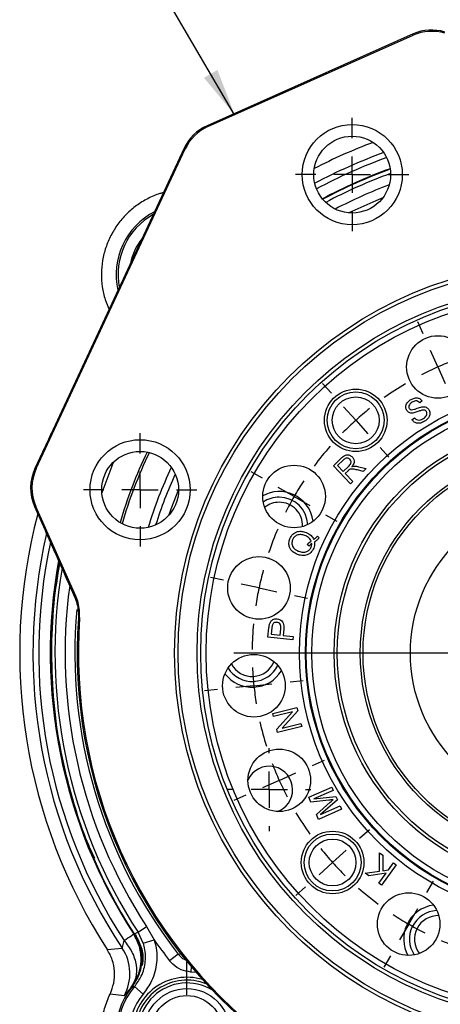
# Model space of a CAD drawing. Header units: inches. Extents: x 0.4 to 16.6, y 0.2 to 10.8.
# Tile 4 of 17: x 2.5 to 3.7, y 5.6 to 8.3. Entities that reach past the tile are written whole.
import ezdxf

# ---------------------------------------------------------------- set-up
doc = ezdxf.new("R2010")
doc.units = ezdxf.units.IN
doc.header["$MEASUREMENT"] = 0
doc.layers.add('SLD-0', color=7, linetype='Continuous', lineweight=25)
doc.dimstyles.new('SLDDIMSTYLE2', dxfattribs={"dimtxt": 0.18, "dimasz": 0.13, "dimexe": 0, "dimexo": 0.0625, "dimgap": 0, "dimtad": 0, "dimtih": 1, "dimtoh": 1, "dimdec": 0, "dimrnd": 1e-09, "dimzin": 0, "dimdsep": 46, "dimtxsty": 'Standard', "dimsah": 1, "dimcen": 0.09, "dimadec": 0, "dimazin": 0, "dimtfac": 0.13, "dimtdec": 0, "dimtofl": 0, "dimtmove": 0, "dimatfit": 3, "dimfxl": 0, "dimfrac": 2, "dimtolj": 1, "dimtzin": 0, "dimarcsym": 0})

# ---------------------------------------------------------------- blocks, each defined once
blk = doc.blocks.new('SW_CENTERMARKSYMBOL_1')
at = {"layer": 'SLD-0', "color": 0}
for p, q in [((0, 0.1), (0, 0.190625)), ((0, 0), (0, 0.05)), ((-0.1, 0), (-0.190625, 0)), ((0, 0), (-0.05, 0)), ((0, 0), (0, -0.05)), ((0, 0), (0.05, 0)), ((0.1, 0), (0.190625, 0)), ((0, -0.1), (0, -0.190625))]:
    blk.add_line(p, q, dxfattribs=at)
blk = doc.blocks.new('SW_CENTERMARKSYMBOL_9')
at = {"layer": 'SLD-0', "color": 0}
for p, q in [((0, 0.1), (0, 0.190625)), ((0, 0), (0, 0.05)), ((-0.1, 0), (-0.190625, 0)), ((0, 0), (-0.05, 0)), ((0, 0), (0, -0.05)), ((0, 0), (0.05, 0)), ((0.1, 0), (0.190625, 0)), ((0, -0.1), (0, -0.190625))]:
    blk.add_line(p, q, dxfattribs=at)
blk = doc.blocks.new('SW_CENTERMARKSYMBOL_20')
at = {"layer": 'SLD-0', "color": 0}
for p, q in [((0, 0.1), (0, 0.155475)), ((0, 0), (0, 0.05)), ((-0.1, 0), (-0.155475, 0)), ((0, 0), (-0.05, 0)), ((0, 0), (0, -0.05)), ((0, 0), (0.05, 0)), ((0.1, 0), (0.155475, 0)), ((0, -0.1), (0, -0.155475))]:
    blk.add_line(p, q, dxfattribs=at)
blk = doc.blocks.new('SW_CENTERMARKSYMBOL_21')
at = {"layer": 'SLD-0', "color": 0}
for p, q in [((0, 0.1), (0, 0.155475)), ((0, 0), (0, 0.05)), ((-0.1, 0), (-0.155475, 0)), ((0, 0), (-0.05, 0)), ((0, 0), (0, -0.05)), ((0, 0), (0.05, 0)), ((0.1, 0), (0.155475, 0)), ((0, -0.1), (0, -0.155475))]:
    blk.add_line(p, q, dxfattribs=at)
blk = doc.blocks.new('SW_CENTERMARKSYMBOL_24')
at = {"layer": 'SLD-0', "color": 0}
for p, q in [((-0.4498, 0.169), (-0.4536, 0.2048)), ((-0.3495, 0.1743), (-0.3495, 0.2024)), ((-0.1501, 0.1533), (-0.1426, 0.1885)), ((-0.7398, 0.0914), (-0.7544, 0.1242)), ((-0.4394, 0.0696), (-0.4446, 0.1193)), ((-0.3495, 0.0743), (-0.3495, 0.1243)), ((-0.3495, -0.6851), (-0.3495, 0.1243)), ((0.0407, 0.0914), (0.0521, 0.117)), ((-0.1709, 0.0555), (-0.1605, 0.1044)), ((-0.4394, 0.0696), (-0.4341, 0.0199)), ((-0.3495, 0.0743), (-0.3495, 0.0243)), ((-0.1709, 0.0555), (-0.1813, 0.0066)), ((0.1301, 0.0458), (0.1481, 0.0769)), ((-0.6991, 0), (-0.7194, 0.0457)), ((0, 0), (0.0203, 0.0457)), ((0, 0), (-0.0203, -0.0457)), ((0.0801, -0.0408), (0.1051, 0.0025)), ((-0.6991, 0), (-0.6787, -0.0457)), ((-0.3495, -0.0257), (-0.3495, -0.0538)), ((-0.9915, -0.0721), (-1.0155, -0.0454)), ((-0.4289, -0.0299), (-0.4252, -0.0656)), ((-0.1917, -0.0423), (-0.1991, -0.0774)), ((0.0801, -0.0408), (0.0551, -0.0841)), ((-0.6584, -0.0914), (-0.6438, -0.1242)), ((-0.0407, -0.0914), (-0.0521, -0.117)), ((-0.9246, -0.1464), (-0.958, -0.1093)), ((0.0301, -0.1274), (0.0122, -0.1586)), ((0.3634, -0.1431), (0.3901, -0.1191)), ((0.3634, -0.1431), (0.3843, -0.1243)), ((-0.9246, -0.1464), (-0.8911, -0.1836)), ((0.2891, -0.21), (0.3263, -0.1766)), ((0.2891, -0.21), (0.3263, -0.1766)), ((0.2891, -0.21), (0.2519, -0.2435)), ((0.2891, -0.21), (0.2519, -0.2435)), ((-0.8577, -0.2208), (-0.8336, -0.2475)), ((-1.1804, -0.3054), (-1.2115, -0.2874)), ((0.2148, -0.277), (0.1881, -0.301)), ((0.2148, -0.277), (0.1939, -0.2958)), ((-1.0938, -0.3554), (-1.1371, -0.3304)), ((-1.0938, -0.3554), (-1.0505, -0.3804)), ((-1.0072, -0.4054), (-0.9761, -0.4234)), ((0.5269, -0.3949), (0.5597, -0.3802)), ((0.4355, -0.4355), (0.4812, -0.4152)), ((0.4355, -0.4355), (0.3899, -0.4559)), ((0.3442, -0.4762), (0.3114, -0.4908)), ((-1.2879, -0.5856), (-1.3231, -0.5781)), ((-1.1901, -0.6064), (-1.239, -0.596)), ((-1.1901, -0.6064), (-1.1412, -0.6168)), ((-1.0923, -0.6272), (-1.0572, -0.6347)), ((0.5051, -0.6952), (0.4554, -0.7005)), ((0.5051, -0.6952), (0.5549, -0.69)), ((0.6046, -0.6848), (0.6403, -0.681)), ((0.4057, -0.7057), (0.3699, -0.7095)), ((-0.3495, -0.7851), (-0.3495, -0.7351)), ((-0.4495, -0.7851), (-1.2589, -0.7851)), ((-0.3495, -0.7851), (-0.3995, -0.7851)), ((-0.3495, -0.7851), (-0.3495, -0.8351)), ((-0.3495, -0.7851), (-0.2995, -0.7851)), ((-0.2495, -0.7851), (0.5598, -0.7851)), ((-1.1048, -0.8645), (-1.069, -0.8607)), ((-1.3037, -0.8854), (-1.3394, -0.8891)), ((-1.2042, -0.8749), (-1.2539, -0.8801)), ((-1.2042, -0.8749), (-1.1545, -0.8697)), ((-0.3495, -0.8851), (-0.3495, -1.6945)), ((0.3932, -0.943), (0.3581, -0.9355)), ((0.4911, -0.9638), (0.4421, -0.9534)), ((0.4911, -0.9638), (0.54, -0.9741)), ((0.5889, -0.9845), (0.624, -0.992)), ((-1.0433, -1.0939), (-1.0104, -1.0793)), ((-1.1346, -1.1346), (-1.1803, -1.155)), ((-1.1346, -1.1346), (-1.0889, -1.1143)), ((0.3081, -1.1648), (0.277, -1.1468)), ((-1.226, -1.1753), (-1.2588, -1.1899)), ((0.3947, -1.2148), (0.3514, -1.1898)), ((0.3947, -1.2148), (0.438, -1.2398)), ((-0.9139, -1.2932), (-0.8872, -1.2692)), ((0.4813, -1.2648), (0.5124, -1.2827)), ((0.1586, -1.3494), (0.1345, -1.3227)), ((-0.9882, -1.3601), (-0.951, -1.3267)), ((-0.9882, -1.3601), (-1.0253, -1.3936)), ((0.2255, -1.4237), (0.192, -1.3866)), ((-1.0625, -1.427), (-1.0892, -1.4511)), ((-0.7292, -1.4427), (-0.7113, -1.4116)), ((0.2255, -1.4237), (0.259, -1.4609)), ((-0.0407, -1.4788), (-0.0553, -1.446)), ((-0.7792, -1.5293), (-0.7542, -1.486)), ((-0.5074, -1.5279), (-0.5, -1.4927)), ((-0.2702, -1.5403), (-0.2739, -1.5046)), ((0.2924, -1.498), (0.3165, -1.5247)), ((-0.7792, -1.5293), (-0.8042, -1.5726)), ((0, -1.5702), (-0.0203, -1.5245)), ((-0.5282, -1.6257), (-0.5178, -1.5768)), ((-0.2597, -1.6397), (-0.2649, -1.59)), ((0, -1.5702), (0.0203, -1.6158)), ((-0.8292, -1.6159), (-0.8472, -1.647)), ((-0.5282, -1.6257), (-0.5386, -1.6746)), ((-0.2597, -1.6397), (-0.2545, -1.6895)), ((0.0407, -1.6615), (0.0553, -1.6943)), ((-0.549, -1.7235), (-0.5565, -1.7586)), ((-0.2493, -1.7392), (-0.2455, -1.7749))]:
    blk.add_line(p, q, dxfattribs=at)
for start, end in [(96, 99.3336), (92.6664, 96), (90, 93.3336), (86.6664, 90), (78, 81.3336), (74.6664, 78), (102.6671, 107.3329), (110.6664, 114), (66, 69.3336), (62.6664, 66), (114, 117.3336), (60, 63.3336), (120.6671, 125.3329), (56.6664, 60), (48.6671, 53.3329), (128.6664, 132), (132, 135.3336), (42, 45.3336), (42, 45.3336), (38.6664, 42), (38.6664, 42), (138.6671, 143.3329), (30.6671, 35.3329), (146.6664, 150), (150, 153.3336), (24, 27.3336), (156.6671, 161.3329), (20.6664, 24), (12.6671, 17.3329), (164.6664, 168), (168, 171.3336), (6, 9.3336), (2.6664, 6), (174.6671, 179.3329), (354.6671, 359.3329), (182.6664, 186), (186, 189.3336), (348, 351.3336), (344.6664, 348), (192.6671, 197.3329), (336.6671, 341.3329), (200.6664, 204), (204, 207.3336), (330, 333.3336), (326.6664, 330), (210.6671, 215.3329), (218.6664, 222), (318.6671, 323.3329), (222, 225.3336), (312, 315.3336), (228.6671, 233.3329), (308.6664, 312), (300.6671, 305.3329), (236.6664, 240), (240, 243.3336), (294, 297.3336), (246.6671, 251.3329), (290.6664, 294), (254.6664, 258), (282.6671, 287.3329), (258, 261.3336), (264.6671, 269.3329), (272.6664, 276), (276, 279.3336)]:
    blk.add_arc((-0.3495, -0.7851), 0.8594, start, end, dxfattribs=at)
blk = doc.blocks.new('SW_CENTERMARKSYMBOL_26')
at = {"layer": 'SLD-0', "color": 0}
for p, q in [((0, 0.1), (0, 0.190625)), ((0, 0), (0, 0.05)), ((-0.1, 0), (-0.190625, 0)), ((0, 0), (-0.05, 0)), ((0, 0), (0, -0.05)), ((0, 0), (0.05, 0)), ((0.1, 0), (0.190625, 0)), ((0, -0.1), (0, -0.190625))]:
    blk.add_line(p, q, dxfattribs=at)
blk = doc.blocks.new('SW_CENTERMARKSYMBOL_27')
at = {"layer": 'SLD-0', "color": 0}
for p, q in [((0, 0.1), (0, 0.11425)), ((0, 0), (0, 0.05)), ((-0.1, 0), (-0.11425, 0)), ((0, 0), (-0.05, 0)), ((0, 0), (0, -0.05)), ((0, 0), (0.05, 0)), ((0.1, 0), (0.11425, 0)), ((0, -0.1), (0, -0.11425))]:
    blk.add_line(p, q, dxfattribs=at)

msp = doc.modelspace()

# ---------------------------------------------------------------- linework, layer by layer
at = {"color": 7, "linetype": 'Continuous', "lineweight": 25}
for p, q in [((3.6122, 8.2272), (3.0467, 7.9754)), ((3.0492, 7.9728), (3.6124, 8.2236)), ((3.6124, 8.2236), (3.6122, 8.2272)), ((3.0467, 7.9754), (3.0492, 7.9728)), ((2.5777, 7.0342), (2.9868, 7.9115)), ((2.9842, 7.9141), (2.6231, 7.1397)), ((2.9868, 7.9115), (2.9842, 7.9141)), ((3.6372, 7.2199), (3.6304, 7.2146)), ((3.6091, 7.1684), (3.6158, 7.1738)), ((2.5948, 7.0789), (2.574, 7.0342)), ((3.3935, 7.0417), (3.4152, 7.0627)), ((3.4207, 7.0575), (3.4052, 7.0426)), ((2.574, 7.0342), (2.5777, 7.0342)), ((3.4407, 6.9928), (3.3935, 7.0417)), ((3.4052, 7.0426), (3.4208, 7.0264)), ((3.4208, 7.0264), (3.4347, 7.0398)), ((3.4337, 7.028), (3.4262, 7.0208)), ((3.4757, 7.0266), (3.4594, 7.0305)), ((3.4625, 7.0395), (3.4838, 7.0344)), ((3.4838, 7.0344), (3.4757, 7.0266)), ((3.4262, 7.0208), (3.4472, 6.9991)), ((3.4472, 6.9991), (3.4407, 6.9928)), ((2.573, 6.9305), (2.5925, 6.8869)), ((2.5768, 6.9305), (2.573, 6.9305)), ((2.6866, 6.6839), (2.5768, 6.9305)), ((2.5925, 6.8869), (2.6031, 6.8631)), ((3.3497, 6.8485), (3.3546, 6.8438)), ((3.3272, 6.8213), (3.3218, 6.8256)), ((3.2143, 6.7889), (3.2174, 6.7879)), ((2.6938, 6.6376), (2.6936, 6.6235)), ((3.182, 6.6211), (3.1787, 6.6214)), ((3.2139, 6.5716), (3.2166, 6.5973)), ((3.2248, 6.5972), (3.2229, 6.5797)), ((3.2473, 6.5772), (3.2492, 6.5948)), ((3.2822, 6.5644), (3.2139, 6.5716)), ((3.2229, 6.5797), (3.2473, 6.5772)), ((3.2572, 6.5938), (3.2554, 6.5763)), ((3.2554, 6.5763), (3.2831, 6.5734)), ((3.2831, 6.5734), (3.2822, 6.5644)), ((3.2275, 6.3618), (3.2934, 6.3784)), ((3.2934, 6.3784), (3.2957, 6.3695)), ((3.2296, 6.3535), (3.2275, 6.3618)), ((3.2814, 6.3665), (3.2296, 6.3535)), ((3.2383, 6.3188), (3.2814, 6.3665)), ((3.2957, 6.3695), (3.2525, 6.3218)), ((3.3065, 6.3264), (3.2405, 6.3098)), ((3.2525, 6.3218), (3.3044, 6.3348)), ((3.3044, 6.3348), (3.3065, 6.3264)), ((3.2405, 6.3098), (3.2383, 6.3188)), ((3.3259, 6.1319), (3.3889, 6.1599)), ((3.3928, 6.151), (3.3396, 6.1273)), ((3.3889, 6.1599), (3.3928, 6.151)), ((3.3318, 6.1186), (3.3259, 6.1319)), ((3.3814, 6.124), (3.3318, 6.1186)), ((3.3396, 6.1273), (3.4003, 6.1342)), ((3.3469, 6.0847), (3.3848, 6.1184)), ((3.4044, 6.1249), (3.3586, 6.0845)), ((3.3586, 6.0845), (3.4118, 6.1082)), ((3.4003, 6.1342), (3.4044, 6.1249)), ((3.4118, 6.1082), (3.4158, 6.0994)), ((3.3529, 6.0713), (3.3469, 6.0847)), ((3.4158, 6.0994), (3.3529, 6.0713)), ((3.52, 5.9799), (3.5297, 5.9729)), ((3.5203, 5.9292), (3.52, 5.9799)), ((3.5659, 5.9466), (3.5256, 5.891)), ((3.5297, 5.9729), (3.5291, 5.9304)), ((3.5446, 5.9327), (3.5586, 5.9519)), ((3.5586, 5.9519), (3.5659, 5.9466)), ((3.4807, 5.9236), (3.5203, 5.9292)), ((3.4907, 5.9164), (3.4807, 5.9236)), ((3.5382, 5.9239), (3.4907, 5.9164)), ((3.5182, 5.8964), (3.5382, 5.9239)), ((3.5291, 5.9304), (3.5446, 5.9327)), ((3.5256, 5.891), (3.5182, 5.8964)), ((2.8574, 5.7618), (2.8808, 5.7771)), ((2.8717, 5.7316), (2.8574, 5.7618)), ((2.8808, 5.7771), (2.9014, 5.7411)), ((2.8454, 5.7565), (2.8499, 5.7552)), ((2.8717, 5.7316), (2.9014, 5.7411)), ((2.7728, 5.7142), (2.8141, 5.7177)), ((2.9675, 5.7014), (2.9441, 5.6832)), ((2.8428, 5.6086), (2.8386, 5.6106)), ((2.8476, 5.6123), (2.8713, 5.592)), ((2.8189, 5.5869), (2.7804, 5.5918))]:
    msp.add_line(p, q, dxfattribs=at)
at = {"color": 8, "linetype": 'Continuous', "lineweight": 25}
for p, q in [((2.9675, 5.7014), (2.9772, 5.7029)), ((3.0034, 5.6672), (3.0024, 5.6524)), ((3.0175, 5.6507), (3.0024, 5.6524))]:
    msp.add_line(p, q, dxfattribs=at)
at = {"color": 8, "linetype": 'Continuous', "lineweight": 25, "flags": 128}
for points in [[(3.5294, 7.7776), (3.5098, 7.7696), (3.4362, 7.7361)], [(2.79, 7.0522), (2.7883, 7.0481), (2.7578, 6.9681)], [(2.9684, 6.9766), (2.9474, 6.9232), (2.9409, 6.9049)]]:
    msp.add_lwpolyline(points, dxfattribs=at)
at = {"color": 7, "linetype": 'Continuous', "lineweight": 25, "flags": 128}
for points in [[(2.6831, 6.6833), (2.6853, 6.6836), (2.6866, 6.6839)], [(2.6971, 6.624), (2.694, 6.6236), (2.6936, 6.6235)]]:
    msp.add_lwpolyline(points, dxfattribs=at)
at = {"color": 7, "linetype": 'Continuous', "lineweight": 25}
for centre, radius in [((3.4452, 7.8412), 0.1375), ((3.4452, 7.8412), 0.1055), ((4.0299, 6.528), 1.0725), ((4.0299, 6.528), 1.0625), ((4.0299, 6.528), 1.0105), ((4.0299, 6.528), 1.0005), ((4.0299, 6.528), 0.9855), ((3.6804, 7.3131), 0.0859), ((4.0299, 6.528), 0.7296), ((3.4549, 7.1667), 0.0859), ((3.4549, 7.1667), 0.0781), ((4.0299, 6.528), 0.7133), ((4.0299, 6.528), 0.7123), ((4.0299, 6.528), 0.711), ((4.0299, 6.528), 0.6954), ((3.4549, 7.1667), 0.0643), ((4.0299, 6.528), 0.6344), ((4.0299, 6.528), 0.6258), ((2.863, 6.976), 0.1375), ((2.863, 6.976), 0.1055), ((4.0299, 6.528), 0.5625), ((4.0299, 6.528), 0.555), ((3.2857, 6.9577), 0.0859), ((4.0299, 6.528), 0.425), ((3.1893, 6.7067), 0.0859), ((3.1753, 6.4382), 0.0859), ((3.2449, 6.1785), 0.0859), ((3.3913, 5.953), 0.0859), ((3.3913, 5.953), 0.0781), ((3.3913, 5.953), 0.0642), ((3.6002, 5.7838), 0.0859), ((2.9914, 5.4895), 0.1173), ((2.9914, 5.4895), 0.0982)]:
    msp.add_circle(centre, radius, dxfattribs=at)
for centre, radius, start, end in [((4.0299, 6.528), 1.4975, 110.6119, 117.3881), ((4.0299, 6.528), 1.412, 109.8833, 118.1167), ((2.9914, 7.5666), 0.1942, 117.136, 192.864), ((3.2449, 6.8776), 0.0937, 66, 118.7379), ((3.2449, 6.8776), 0.0781, 90, 124.0202), ((3.2449, 6.8776), 0.0781, 1.9798, 90), ((3.2449, 6.8776), 0.0938, 7.2621, 66), ((3.2449, 6.8776), 0.0642, 90, 128.2773), ((3.2449, 6.8776), 0.0642, 357.7227, 90), ((4.0299, 6.528), 1.4975, 165.2089, 212.9173), ((4.0299, 6.528), 1.412, 169.757, 213.0877), ((4.0299, 6.528), 1.3397, 175.9122, 232.0878), ((4.0299, 6.528), 1.3363, 175.8789, 232.1211), ((3.1706, 6.528), 0.0781, 211.9798, 334.0202), ((3.1706, 6.528), 0.0643, 207.7227, 338.2773), ((3.1706, 6.528), 0.0938, 217.2621, 328.7379), ((3.2174, 6.153), 0.0643, 0, 155.5942), ((3.2174, 6.153), 0.0643, 290.158, 0), ((3.6804, 5.7429), 0.0938, 97.2621, 156), ((3.6804, 5.7429), 0.0781, 92.84, 214.0202), ((3.6804, 5.7429), 0.0642, 87.7227, 218.2773), ((3.6804, 5.7429), 0.0938, 156, 208.7379), ((4.0299, 6.528), 1.3758, 214.8885, 217.8828), ((2.71, 5.6484), 0.125, 330.5524, 33.6555), ((2.9914, 5.4895), 0.1406, 68.044, 180), ((2.9914, 5.4894), 0.1942, 141.2653, 308.7347), ((2.9914, 5.4894), 0.1891, 139.4979, 310.5021), ((2.9914, 5.4894), 0.1579, 139.4979, 310.5021)]:
    msp.add_arc(centre, radius, start, end, dxfattribs=at)
at = {"color": 8, "linetype": 'Continuous', "lineweight": 25}
for centre, radius, start, end in [((4.0299, 6.528), 1.4611, 109.9352, 118.0648), ((4.0299, 6.528), 1.4453, 109.8179, 118.1821), ((4.0299, 6.528), 1.4136, 109.8696, 118.1304), ((4.0299, 6.528), 1.412, 109.8835, 118.1165), ((4.0299, 6.528), 1.4007, 110.0079, 117.9921), ((4.0299, 6.528), 1.3727, 110.6041, 117.3959), ((2.9914, 7.5666), 0.1942, 117.1432, 192.8568), ((2.9914, 7.5666), 0.1891, 119.1631, 190.8369), ((2.9914, 7.5666), 0.1579, 141.1783, 168.8217), ((4.0299, 6.528), 1.2734, 154.3282, 163.6718), ((4.0299, 6.528), 1.2673, 154.2624, 163.7376), ((4.0299, 6.528), 1.1954, 154.7705, 163.2295), ((4.0299, 6.528), 1.1779, 155.3624, 162.6376), ((4.0299, 6.528), 1.4611, 167.0195, 213.6814), ((4.0299, 6.528), 1.4453, 167.8606, 213.0786), ((4.0299, 6.528), 1.4136, 169.6569, 213.0786), ((4.0299, 6.528), 1.4007, 170.4394, 213.1634), ((4.0299, 6.528), 1.3727, 172.2426, 213.1634), ((4.0299, 6.528), 1.3461, 174.9146, 217.8828), ((2.9914, 5.4895), 0.1484, 73.2177, 180), ((2.9914, 5.4895), 0.1328, 58.2053, 0)]:
    msp.add_arc(centre, radius, start, end, dxfattribs=at)
at = {"color": 7, "linetype": 'Continuous', "lineweight": 25}
for centre, major_axis, ratio, start_param, end_param in [((3.6631, 8.113), (-0.0076, 0.1248), 0.99991, 5.92545, 6.640921), ((3.6633, 8.1094), (0.0076, -0.1248), 0.999826, 2.783857, 3.499328), ((3.0975, 7.8612), (-0.0876, 0.0892), 0.99991, 5.92545, 6.640921), ((3.1001, 7.8586), (0.0876, -0.0892), 0.999826, 2.783857, 3.499328), ((2.6873, 6.9814), (0.125, -0.0011), 0.999904, 2.714056, 3.569129), ((2.691, 6.9813), (0.125, -0.0011), 0.999816, 2.714056, 3.569129), ((2.5896, 6.8907), (-0.7056, 1.5849), 0.000604, 4.580849, 4.694725)]:
    msp.add_ellipse(centre, major_axis=major_axis, ratio=ratio, start_param=start_param, end_param=end_param, dxfattribs=at)
for points, knots in [([(2.9271, 7.7915), (2.9238, 7.7907), (2.9087, 7.7872), (2.8835, 7.7756), (2.8525, 7.7568), (2.8249, 7.733), (2.8012, 7.7054), (2.7821, 7.6745), (2.768, 7.641), (2.7592, 7.6057), (2.7559, 7.5694), (2.7584, 7.5332), (2.7654, 7.4999), (2.7739, 7.48), (2.7777, 7.4711)], [0, 0, 0, 0, 0.025235, 0.115522, 0.205809, 0.296095, 0.386382, 0.476669, 0.566955, 0.657242, 0.747528, 0.837815, 0.928102, 1, 1, 1, 1]), ([(3.5953, 7.1935), (3.5939, 7.1965), (3.5912, 7.2023), (3.5943, 7.2141), (3.6007, 7.2193), (3.6047, 7.2225)], [0, 0, 0, 0, 0.279669, 0.559277, 1, 1, 1, 1]), ([(3.6047, 7.2225), (3.6076, 7.2242), (3.6135, 7.2277), (3.6232, 7.229), (3.6318, 7.226), (3.6354, 7.222), (3.6372, 7.2199)], [0, 0, 0, 0, 0.280825, 0.560147, 0.779854, 1, 1, 1, 1]), ([(3.6304, 7.2146), (3.6289, 7.2162), (3.6258, 7.2193), (3.6175, 7.2209), (3.6125, 7.2179), (3.6094, 7.2161)], [0, 0, 0, 0, 0.280965, 0.56009, 1, 1, 1, 1]), ([(3.6116, 7.1867), (3.6098, 7.1866), (3.6064, 7.1864), (3.6002, 7.1881), (3.5971, 7.1915), (3.5953, 7.1935)], [0, 0, 0, 0, 0.281251, 0.561944, 1, 1, 1, 1]), ([(3.6094, 7.2161), (3.6065, 7.214), (3.6022, 7.2108), (3.6005, 7.2047), (3.6009, 7.2012), (3.6017, 7.1997), (3.6021, 7.1989)], [0, 0, 0, 0, 0.499364, 0.74901, 0.874498, 1, 1, 1, 1]), ([(3.6021, 7.1989), (3.603, 7.1979), (3.6045, 7.1961), (3.6067, 7.1956), (3.6077, 7.1954)], [0, 0, 0, 0, 0.559326, 1, 1, 1, 1]), ([(3.6077, 7.1954), (3.6105, 7.1958), (3.6161, 7.1965), (3.6254, 7.2006), (3.6323, 7.2026), (3.6366, 7.2038)], [0, 0, 0, 0, 0.2788909, 0.5595034, 1, 1, 1, 1]), ([(3.6367, 7.1945), (3.6339, 7.1936), (3.6292, 7.1922), (3.6228, 7.1897), (3.6173, 7.1878), (3.6135, 7.187), (3.6116, 7.1867)], [0, 0, 0, 0, 0.3399968, 0.5600903, 0.7801574, 1, 1, 1, 1]), ([(3.6366, 7.2038), (3.6386, 7.204), (3.6426, 7.2044), (3.6498, 7.2028), (3.6534, 7.1989), (3.6555, 7.1965)], [0, 0, 0, 0, 0.281389, 0.562064, 1, 1, 1, 1]), ([(3.6487, 7.191), (3.6479, 7.192), (3.6463, 7.1939), (3.6419, 7.1955), (3.6387, 7.1949), (3.6367, 7.1945)], [0, 0, 0, 0, 0.279911, 0.559767, 1, 1, 1, 1]), ([(3.6412, 7.172), (3.6442, 7.1744), (3.6488, 7.178), (3.6507, 7.1847), (3.6501, 7.1885), (3.6492, 7.1902), (3.6487, 7.191)], [0, 0, 0, 0, 0.499106, 0.74867, 0.874392, 1, 1, 1, 1]), ([(3.6555, 7.1965), (3.6569, 7.1934), (3.6597, 7.1872), (3.6568, 7.1747), (3.6501, 7.169), (3.6461, 7.1655)], [0, 0, 0, 0, 0.2798393, 0.5599619, 1, 1, 1, 1]), ([(3.6461, 7.1655), (3.6427, 7.1635), (3.6361, 7.1594), (3.625, 7.1579), (3.6152, 7.1615), (3.6112, 7.1661), (3.6091, 7.1684)], [0, 0, 0, 0, 0.280993, 0.560137, 0.779958, 1, 1, 1, 1]), ([(3.6158, 7.1738), (3.6176, 7.1718), (3.6214, 7.168), (3.6314, 7.1667), (3.6375, 7.17), (3.6412, 7.172)], [0, 0, 0, 0, 0.280898, 0.560082, 1, 1, 1, 1]), ([(2.6231, 7.1397), (2.6179, 7.1285), (2.6085, 7.1082), (2.599, 7.0879), (2.5948, 7.0789)], [0, 0, 0, 0, 0.55287, 1, 1, 1, 1]), ([(3.4152, 7.0627), (3.4176, 7.0649), (3.4223, 7.0693), (3.431, 7.0729), (3.4396, 7.071), (3.4435, 7.0678), (3.4455, 7.0661)], [0, 0, 0, 0, 0.281646, 0.55965, 0.779619, 1, 1, 1, 1]), ([(3.4388, 7.0597), (3.4378, 7.0605), (3.4359, 7.0622), (3.432, 7.0632), (3.4264, 7.0625), (3.423, 7.0595), (3.4207, 7.0575)], [0, 0, 0, 0, 0.187027, 0.373829, 0.560731, 1, 1, 1, 1]), ([(3.4347, 7.0398), (3.4375, 7.0426), (3.441, 7.0462), (3.4421, 7.0519), (3.4417, 7.0557), (3.44, 7.0581), (3.4388, 7.0597)], [0, 0, 0, 0, 0.499332, 0.625096, 0.750722, 1, 1, 1, 1]), ([(3.4455, 7.0661), (3.4472, 7.0639), (3.4506, 7.0595), (3.4511, 7.0491), (3.447, 7.0431), (3.4446, 7.0395)], [0, 0, 0, 0, 0.2802102, 0.5600638, 1, 1, 1, 1]), ([(3.4376, 7.0313), (3.4368, 7.0307), (3.4355, 7.0297), (3.4343, 7.0286), (3.4337, 7.028)], [0, 0, 0, 0, 0.559836, 1, 1, 1, 1]), ([(3.4594, 7.0305), (3.4553, 7.0314), (3.4497, 7.0328), (3.4421, 7.0333), (3.4391, 7.032), (3.4376, 7.0313)], [0, 0, 0, 0, 0.560723, 0.780521, 1, 1, 1, 1]), ([(3.4446, 7.0395), (3.4457, 7.0399), (3.4478, 7.0405), (3.4499, 7.0407), (3.4508, 7.0408)], [0, 0, 0, 0, 0.560167, 1, 1, 1, 1]), ([(3.4508, 7.0408), (3.453, 7.0408), (3.4569, 7.0407), (3.4608, 7.0399), (3.4625, 7.0395)], [0, 0, 0, 0, 0.559872, 1, 1, 1, 1]), ([(3.2951, 6.7984), (3.2906, 6.8007), (3.2815, 6.8051), (3.2729, 6.8169), (3.2707, 6.83), (3.2728, 6.8376), (3.2739, 6.8414)], [0, 0, 0, 0, 0.280367, 0.559579, 0.779602, 1, 1, 1, 1]), ([(3.2739, 6.8414), (3.2763, 6.8459), (3.281, 6.8549), (3.294, 6.8618), (3.307, 6.8626), (3.3146, 6.8603), (3.3184, 6.8591)], [0, 0, 0, 0, 0.279588, 0.558563, 0.779097, 1, 1, 1, 1]), ([(3.2812, 6.8387), (3.2803, 6.835), (3.2784, 6.8275), (3.2827, 6.8172), (3.2902, 6.8107), (3.2957, 6.8083), (3.2984, 6.8071)], [0, 0, 0, 0, 0.279268, 0.558216, 0.778784, 1, 1, 1, 1]), ([(3.3151, 6.8505), (3.3114, 6.8516), (3.3042, 6.8539), (3.2935, 6.8523), (3.2852, 6.8467), (3.2825, 6.8414), (3.2812, 6.8387)], [0, 0, 0, 0, 0.280745, 0.560027, 0.779922, 1, 1, 1, 1]), ([(3.3325, 6.8353), (3.3315, 6.8373), (3.3295, 6.8413), (3.3235, 6.8467), (3.3183, 6.8491), (3.3151, 6.8505)], [0, 0, 0, 0, 0.279823, 0.559958, 1, 1, 1, 1]), ([(3.3184, 6.8591), (3.3235, 6.8568), (3.3326, 6.8525), (3.3375, 6.8438), (3.3397, 6.84)], [0, 0, 0, 0, 0.5600661, 1, 1, 1, 1]), ([(3.3397, 6.84), (3.3417, 6.8414), (3.3453, 6.844), (3.3483, 6.8471), (3.3497, 6.8485)], [0, 0, 0, 0, 0.560051, 1, 1, 1, 1]), ([(3.3546, 6.8438), (3.3524, 6.8415), (3.3484, 6.8375), (3.3437, 6.8345), (3.3416, 6.8332)], [0, 0, 0, 0, 0.55982, 1, 1, 1, 1]), ([(3.3395, 6.8161), (3.3372, 6.8116), (3.3325, 6.8027), (3.3195, 6.7959), (3.3064, 6.795), (3.2989, 6.7973), (3.2951, 6.7984)], [0, 0, 0, 0, 0.279558, 0.558613, 0.779131, 1, 1, 1, 1]), ([(3.2984, 6.8071), (3.3021, 6.8059), (3.3093, 6.8036), (3.3202, 6.8052), (3.3284, 6.811), (3.3311, 6.8163), (3.3324, 6.819)], [0, 0, 0, 0, 0.280834, 0.559891, 0.779788, 1, 1, 1, 1]), ([(3.3218, 6.8256), (3.3236, 6.8278), (3.3266, 6.8316), (3.3307, 6.8342), (3.3325, 6.8353)], [0, 0, 0, 0, 0.560022, 1, 1, 1, 1]), ([(3.334, 6.8282), (3.3326, 6.827), (3.33, 6.825), (3.328, 6.8224), (3.3272, 6.8213)], [0, 0, 0, 0, 0.559934, 1, 1, 1, 1]), ([(3.3324, 6.819), (3.333, 6.8207), (3.3339, 6.8237), (3.334, 6.8268), (3.334, 6.8282)], [0, 0, 0, 0, 0.559897, 1, 1, 1, 1]), ([(3.3416, 6.8332), (3.3418, 6.8299), (3.3422, 6.8241), (3.3403, 6.8185), (3.3395, 6.8161)], [0, 0, 0, 0, 0.559533, 1, 1, 1, 1]), ([(2.6421, 6.7753), (2.6359, 6.7383), (2.6221, 6.6565), (2.6203, 6.5735), (2.6193, 6.528)], [0, 0, 0, 0, 0.452027, 1, 1, 1, 1]), ([(2.6831, 6.6833), (2.6838, 6.6816), (2.6901, 6.6672), (2.6921, 6.6515), (2.6938, 6.6376)], [0, 0, 0, 0, 0.113136, 1, 1, 1, 1]), ([(2.6971, 6.624), (2.6969, 6.6382), (2.6966, 6.6589), (2.689, 6.6779), (2.6866, 6.6839)], [0, 0, 0, 0, 0.686569, 1, 1, 1, 1]), ([(3.2184, 6.6076), (3.2192, 6.6101), (3.2209, 6.615), (3.2267, 6.6197), (3.233, 6.6218), (3.2371, 6.6216), (3.2391, 6.6216)], [0, 0, 0, 0, 0.280121, 0.558967, 0.779399, 1, 1, 1, 1]), ([(3.2391, 6.6216), (3.2414, 6.6212), (3.2461, 6.6203), (3.2521, 6.6163), (3.2582, 6.6077), (3.2576, 6.5996), (3.2572, 6.5938)], [0, 0, 0, 0, 0.187342, 0.374492, 0.56094, 1, 1, 1, 1]), ([(3.2166, 6.5973), (3.2168, 6.5993), (3.2172, 6.6027), (3.218, 6.6061), (3.2184, 6.6076)], [0, 0, 0, 0, 0.560096, 1, 1, 1, 1]), ([(3.2262, 6.6056), (3.2258, 6.604), (3.2252, 6.6013), (3.2249, 6.5985), (3.2248, 6.5972)], [0, 0, 0, 0, 0.559628, 1, 1, 1, 1]), ([(3.2384, 6.6122), (3.237, 6.6123), (3.2342, 6.6124), (3.2305, 6.6109), (3.2277, 6.6085), (3.2267, 6.6066), (3.2262, 6.6056)], [0, 0, 0, 0, 0.280175, 0.559789, 0.779924, 1, 1, 1, 1]), ([(3.2492, 6.5948), (3.2493, 6.597), (3.2496, 6.6013), (3.248, 6.6075), (3.2435, 6.6113), (3.2401, 6.6119), (3.2384, 6.6122)], [0, 0, 0, 0, 0.2813964, 0.5603391, 0.7796717, 1, 1, 1, 1]), ([(2.6193, 6.528), (2.6206, 6.4826), (2.6232, 6.3917), (2.6434, 6.2566), (2.6766, 6.1244), (2.7085, 6.0269), (2.7329, 5.9756), (2.7378, 5.9653)], [0, 0, 0, 0, 0.235266, 0.470532, 0.705798, 0.941064, 1, 1, 1, 1]), ([(3.3928, 6.1254), (3.3907, 6.1251), (3.3869, 6.1246), (3.3831, 6.1242), (3.3814, 6.124)], [0, 0, 0, 0, 0.559997, 1, 1, 1, 1]), ([(3.3848, 6.1184), (3.3863, 6.1197), (3.3889, 6.1221), (3.3916, 6.1244), (3.3928, 6.1254)], [0, 0, 0, 0, 0.560002, 1, 1, 1, 1]), ([(2.8469, 5.7572), (2.8488, 5.7581), (2.8523, 5.7596), (2.8558, 5.7611), (2.8574, 5.7618)], [0, 0, 0, 0, 0.549647, 1, 1, 1, 1]), ([(2.8469, 5.7572), (2.8534, 5.7447), (2.8664, 5.7197), (2.8682, 5.6885), (2.866, 5.6723), (2.8657, 5.67)], [0, 0, 0, 0, 0.46098, 0.92197, 1, 1, 1, 1]), ([(2.8141, 5.7177), (2.8143, 5.718), (2.8147, 5.7186), (2.8156, 5.7255), (2.8176, 5.7337), (2.8189, 5.7392)], [0, 0, 0, 0, 0.249706, 0.501477, 1, 1, 1, 1]), ([(2.8189, 5.7392), (2.8267, 5.7287), (2.8428, 5.7071), (2.8538, 5.6711), (2.8536, 5.6367), (2.8435, 5.6192), (2.8386, 5.6106)], [0, 0, 0, 0, 0.243136, 0.5, 0.756864, 1, 1, 1, 1]), ([(2.8386, 5.6106), (2.847, 5.6239), (2.861, 5.6461), (2.8671, 5.6853), (2.8636, 5.7222), (2.8514, 5.7452), (2.8454, 5.7565)], [0, 0, 0, 0, 0.30035, 0.499876, 0.756119, 1, 1, 1, 1]), ([(2.8476, 5.6123), (2.8543, 5.6216), (2.8693, 5.6423), (2.8793, 5.6815), (2.8773, 5.7128), (2.8725, 5.7289), (2.8717, 5.7316)], [0, 0, 0, 0, 0.271237, 0.602164, 0.932744, 1, 1, 1, 1]), ([(2.8499, 5.7552), (2.8559, 5.7437), (2.8678, 5.7206), (2.8726, 5.6897), (2.8687, 5.6732), (2.8678, 5.6694)], [0, 0, 0, 0, 0.434994, 0.8701, 1, 1, 1, 1]), ([(2.9014, 5.7411), (2.9024, 5.7377), (2.9084, 5.7175), (2.9109, 5.6784), (2.8985, 5.6295), (2.8797, 5.6036), (2.8713, 5.592)], [0, 0, 0, 0, 0.067291, 0.398, 0.728909, 1, 1, 1, 1]), ([(2.7804, 5.5918), (2.7843, 5.6017), (2.7922, 5.6217), (2.7939, 5.6541), (2.7883, 5.686), (2.778, 5.7048), (2.7728, 5.7142)], [0, 0, 0, 0, 0.249775, 0.500106, 0.750451, 1, 1, 1, 1]), ([(3.0024, 5.6524), (2.9933, 5.6539), (2.9752, 5.6569), (2.9557, 5.6697), (2.9469, 5.6799), (2.9441, 5.6832)], [0, 0, 0, 0, 0.4035639, 0.8072811, 1, 1, 1, 1]), ([(2.8646, 5.6627), (2.8634, 5.6576), (2.8587, 5.6389), (2.8478, 5.6228), (2.8399, 5.611)], [0, 0, 0, 0, 0.270251, 1, 1, 1, 1]), ([(2.8657, 5.67), (2.8657, 5.6698), (2.8654, 5.6676), (2.8651, 5.6651), (2.8647, 5.6628), (2.8646, 5.6627)], [0, 0, 0, 0, 0.066377, 0.979914, 1, 1, 1, 1]), ([(2.8386, 5.6106), (2.8331, 5.6037), (2.822, 5.5899), (2.8199, 5.5879), (2.8189, 5.5869)], [0, 0, 0, 0, 0.499962, 1, 1, 1, 1]), ([(2.8476, 5.6123), (2.8465, 5.6121), (2.8439, 5.6117), (2.8414, 5.6112), (2.8399, 5.611)], [0, 0, 0, 0, 0.423273, 1, 1, 1, 1])]:
    msp.add_open_spline(points, degree=3, knots=knots, dxfattribs=at)
for points in [[(2.8189, 5.7392), (2.8263, 5.744), (2.8413, 5.7538), (2.844, 5.7556), (2.8454, 5.7565)], [(2.8644, 5.2923), (2.8529, 5.3006), (2.8298, 5.3172), (2.8017, 5.3495), (2.7795, 5.3859), (2.7643, 5.4258), (2.7566, 5.4678), (2.7566, 5.5104), (2.7638, 5.5526), (2.7749, 5.5787), (2.7804, 5.5918)]]:
    msp.add_open_spline(points, degree=3, dxfattribs=at)
at = {"color": 8, "linetype": 'Continuous', "lineweight": 25}
msp.add_open_spline([(2.9675, 5.7014), (2.9693, 5.6994), (2.9749, 5.6931), (2.9827, 5.6872), (2.9891, 5.6858), (2.9899, 5.6857)], degree=3, knots=[0, 0, 0, 0, 0.294499, 0.914421, 1, 1, 1, 1], dxfattribs=at)

# ---------------------------------------------------------------- block references
at = {"layer": 'SLD-0', "color": 7}
for name, p in [('SW_CENTERMARKSYMBOL_20', (3.4452, 7.8412)), ('SW_CENTERMARKSYMBOL_24', (4.3795, 7.3131)), ('SW_CENTERMARKSYMBOL_21', (2.863, 6.976)), ('SW_CENTERMARKSYMBOL_27', (3.2174, 6.153)), ('SW_CENTERMARKSYMBOL_1', (2.9914, 5.4895)), ('SW_CENTERMARKSYMBOL_9', (2.9914, 5.4895)), ('SW_CENTERMARKSYMBOL_26', (2.9914, 5.4895))]:
    msp.add_blockref(name, p, dxfattribs=at)

# ---------------------------------------------------------------- leaders
msp.add_leader([(3.1225, 8.0054), (2.8989, 8.3873), (2.6489, 8.3873)], dimstyle='SLDDIMSTYLE2', dxfattribs=at)

doc.saveas('drawing.dxf')
